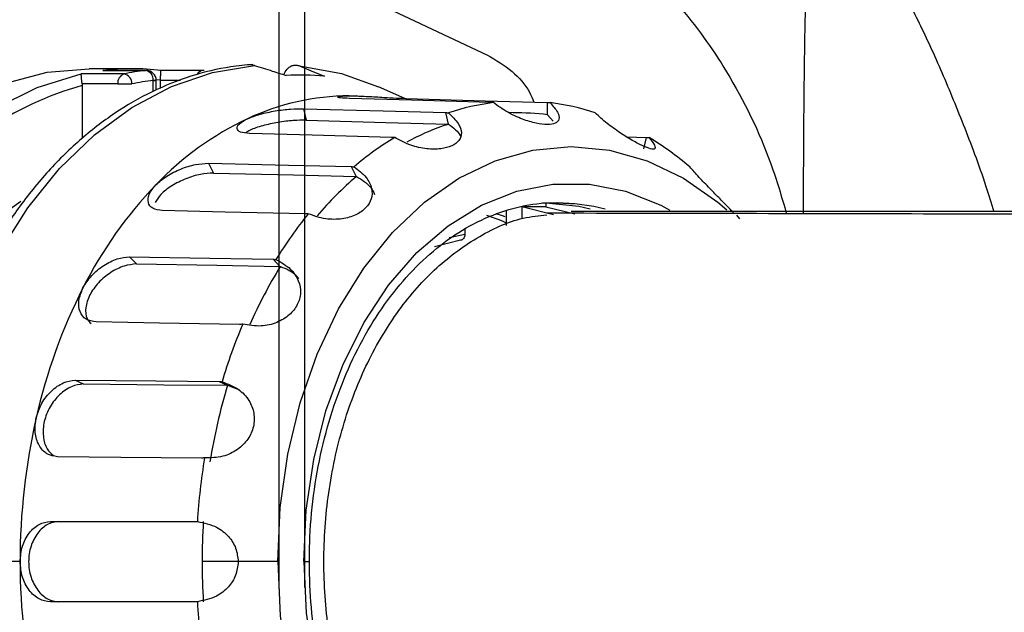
# Model space of a CAD drawing. Header units: millimetres. Extents: x 559 to 1365, y 424 to 1103.
# Tile 12 of 78: x 792 to 804, y 681 to 688. Entities that reach past the tile are written whole.
import ezdxf

# ---------------------------------------------------------------- set-up
doc = ezdxf.new("R2010")
doc.units = ezdxf.units.MM
doc.header["$PDSIZE"] = -1
doc.layers.add('C7线性', color=7, linetype='Continuous')
doc.styles.get("Standard").update_dxf_attribs({"font": 'times.ttf'})
doc.dimstyles.new('副本 (2) (3) ISO-25', dxfattribs={"dimtxt": 5, "dimasz": 2.4, "dimexe": 1, "dimexo": 0, "dimgap": 1.524, "dimtad": 1, "dimtoh": 1, "dimdec": 1, "dimlfac": 4, "dimdsep": 46, "dimtxsty": 'Standard', "dimcen": 2.5, "dimazin": 2, "dimtfac": 1, "dimtdec": 3, "dimtmove": 0, "dimatfit": 3, "dimfxl": 1, "dimtzin": 0, "dimarcsym": 0})

# ---------------------------------------------------------------- blocks, each defined once
blk = doc.blocks.new('*D163')
at = {"layer": 'C7线性', "color": 0, "lineweight": -2}
for p, q in [((696.827, 681.33), (696.827, 705.427)), ((794.732, 680.993), (794.732, 705.427)), ((699.227, 704.427), (792.332, 704.427))]:
    blk.add_line(p, q, dxfattribs=at)
at = {"layer": 'C7线性', "color": 0}
for points in [[(699.227, 704.827), (699.227, 704.027), (696.827, 704.427)], [(792.332, 704.027), (792.332, 704.827), (794.732, 704.427)]]:
    blk.add_solid(points, dxfattribs=at)
at = {"layer": 'Defpoints', "color": 0}
for p in [(794.732, 704.427), (696.827, 681.33), (794.732, 680.993)]:
    blk.add_point(p, dxfattribs=at)
at = {"layer": 'C7线性', "color": 0, "insert": (745.78, 707.991), "char_height": 4, "attachment_point": 5}
blk.add_mtext('375', dxfattribs=at)
blk = doc.blocks.new('*D164')
at = {"color": 0, "lineweight": -2}
for p, q in [((795.054, 681.01), (795.054, 705.104)), ((925.077, 681.33), (925.077, 705.104)), ((797.454, 704.104), (922.677, 704.104))]:
    blk.add_line(p, q, dxfattribs=at)
at = {"color": 0}
for points in [[(797.454, 704.504), (797.454, 703.704), (795.054, 704.104)], [(922.677, 703.704), (922.677, 704.504), (925.077, 704.104)]]:
    blk.add_solid(points, dxfattribs=at)
at = {"layer": 'Defpoints', "color": 0}
for p in [(925.077, 704.104), (925.077, 681.33), (795.054, 681.01)]:
    blk.add_point(p, dxfattribs=at)
at = {"color": 0, "insert": (860.066, 708.162), "char_height": 5, "attachment_point": 5}
blk.add_mtext('a', dxfattribs=at)

msp = doc.modelspace()

# ---------------------------------------------------------------- linework, layer by layer
at = {"color": 7, "linetype": 'Continuous', "lineweight": 25}
for p, q in [((790.7621, 690.7109), (797.3209, 687.6244)), ((792.9039, 687.4549), (792.3736, 687.4549)), ((794.4259, 687.496), (794.3831, 687.5043)), ((792.8026, 687.3894), (792.2723, 687.3894)), ((793.0807, 687.434), (792.5423, 687.434)), ((792.543, 687.4336), (793.0733, 687.4336)), ((793.7878, 687.434), (793.2495, 687.434)), ((792.7271, 687.2658), (792.2841, 687.2658)), ((792.2852, 687.246), (792.2852, 686.5882)), ((792.7271, 687.2658), (792.9039, 687.2658)), ((793.2057, 687.309), (793.1691, 687.309)), ((793.1691, 687.1742), (793.1691, 687.309)), ((793.2057, 687.1888), (793.2057, 687.309)), ((793.2575, 687.2095), (793.2575, 687.309)), ((796.2962, 687.0861), (795.9689, 687.2295)), ((795.6055, 687.1174), (795.6898, 687.1162)), ((795.7066, 687.1157), (795.6898, 687.1162)), ((795.0376, 686.9582), (795.0706, 686.815)), ((798.0659, 687.0341), (798.0659, 686.8835)), ((796.8021, 686.9094), (796.8351, 686.7662)), ((797.7984, 686.9046), (797.5806, 686.911)), ((798.0706, 686.8834), (798.1377, 686.8049)), ((799.0534, 686.6072), (799.295, 686.6004)), ((793.8529, 686.2801), (793.9155, 686.1583)), ((795.6275, 686.2386), (795.6901, 686.1168)), ((798.143, 685.6391), (797.7476, 685.7391)), ((798.0481, 685.7391), (797.7476, 685.7391)), ((797.7476, 685.7391), (797.7476, 685.589)), ((798.0481, 685.7864), (798.0481, 685.7391)), ((798.0481, 685.7391), (798.4093, 685.6507)), ((798.1944, 685.7924), (798.4071, 685.7822)), ((797.5532, 685.6874), (797.5532, 685.5057)), ((800.4176, 685.6359), (800.4548, 685.5903)), ((797.0405, 685.4557), (797.0405, 685.3993)), ((796.9875, 685.3237), (796.6659, 685.24)), ((792.8743, 685.1174), (792.9605, 685.0289)), ((794.657, 685.0873), (794.7431, 684.9987)), ((792.1977, 683.584), (792.299, 683.5374)), ((793.9855, 683.5681), (794.0868, 683.5216)), ((794.0917, 683.5215), (794.242, 683.4638)), ((791.8893, 681.8299), (793.6788, 681.8299)), ((791.5131, 681.3299), (790.7113, 681.3299)), ((794.7163, 681.3299), (794.2245, 681.3299)), ((793.6788, 680.8299), (791.8893, 680.8299))]:
    msp.add_line(p, q, dxfattribs=at)
at = {"color": 8, "linetype": 'Continuous', "lineweight": 25}
for p, q in [((793.0807, 687.434), (793.0733, 687.4336)), ((793.205, 687.3224), (793.2577, 687.3182)), ((793.1691, 687.1742), (793.1691, 687.309)), ((793.1691, 687.309), (793.2057, 687.309)), ((793.5061, 687.309), (793.2575, 687.309)), ((796.3126, 687.0854), (796.3126, 687.0647)), ((799.295, 686.6004), (799.2626, 686.4596)), ((796.8467, 685.3562), (797.0405, 685.3993)), ((794.2245, 681.3299), (793.7744, 681.3299)), ((795.0389, 681.3299), (795.1088, 681.3299))]:
    msp.add_line(p, q, dxfattribs=at)
at = {"color": 7, "linetype": 'Continuous', "lineweight": 25, "flags": 128}
for points in [[(788.2273, 683.0996), (788.324, 683.5019), (788.5387, 684.1763), (788.8092, 684.8093), (789.1318, 685.3915), (789.5016, 685.9145), (789.9133, 686.3707), (790.3609, 686.7533), (790.8378, 687.0569), (791.3371, 687.2769), (791.8515, 687.4102), (792.3736, 687.4549)], [(790.3203, 681.7674), (790.3888, 682.503), (790.5192, 683.2217), (790.7096, 683.9131), (790.9573, 684.5672), (791.2586, 685.1746), (791.6093, 685.7265), (792.0042, 686.2149), (792.4377, 686.6329), (792.9035, 686.9743), (793.395, 687.2342), (793.9049, 687.409), (794.4259, 687.496)], [(794.9859, 687.4906), (795.1599, 687.4176), (795.2961, 687.3605)], [(794.9859, 687.4906), (795.5061, 687.3937), (795.9689, 687.2295)], [(788.757, 683.0969), (788.8956, 683.65), (789.141, 684.3625), (789.4495, 685.0243), (789.8157, 685.6243), (790.2337, 686.1523), (790.6964, 686.5996), (791.196, 686.9586), (791.7243, 687.2233), (792.2723, 687.3894)], [(797.3588, 687.0341), (796.3777, 687.0628), (795.6055, 687.0854)], [(796.3126, 687.0854), (797.2952, 687.0567), (798.0659, 687.0341)], [(795.0376, 686.9582), (796.0265, 686.9309), (796.8021, 686.9094)], [(795.0706, 686.815), (796.0595, 686.7876), (796.8351, 686.7662)], [(796.1296, 686.6004), (795.1423, 686.6277), (794.3651, 686.6492)], [(794.7163, 681.3299), (794.7475, 682.0031), (794.8405, 682.6648), (794.9939, 683.3036), (795.2049, 683.9087), (795.4699, 684.4696), (795.7844, 684.9768), (796.1431, 685.4216), (796.5397, 685.7964), (796.9676, 686.0948), (797.4193, 686.3117), (797.8872, 686.4433), (798.3632, 686.4874), (798.8392, 686.4433), (799.3071, 686.3117), (799.7588, 686.0948), (800.1866, 685.7964), (800.2995, 685.7004)], [(793.8529, 686.2801), (794.8474, 686.2568), (795.6275, 686.2386)], [(793.9155, 686.1583), (794.9101, 686.135), (795.6901, 686.1168)], [(791.5557, 676.8298), (791.3884, 676.9443), (790.9808, 677.2942), (790.6107, 677.7195), (790.2851, 678.2121), (790.0099, 678.7629), (789.7904, 679.3615), (789.6306, 679.9969), (789.5335, 680.6571), (789.501, 681.3299), (789.5335, 682.0027), (789.6306, 682.6629), (789.7904, 683.2983), (790.0099, 683.8969), (790.2851, 684.4477), (790.6107, 684.9403), (790.9808, 685.3656), (791.3884, 685.7156), (791.5227, 685.8086)], [(798.0096, 685.7924), (798.4587, 685.747), (798.5991, 685.7138)], [(795.0555, 685.6508), (794.0624, 685.674), (793.2808, 685.6923)], [(797.3114, 685.6356), (797.4965, 685.5673), (797.5563, 685.5416)], [(797.5416, 685.6135), (797.5101, 685.6253), (797.4322, 685.6523)], [(792.8743, 685.1174), (793.8734, 685.1005), (794.657, 685.0873)], [(792.9605, 685.0289), (793.9596, 685.012), (794.7431, 684.9987)], [(794.2413, 684.2783), (793.2438, 684.2951), (792.4587, 684.3084)], [(792.1977, 683.584), (793.1996, 683.5751), (793.9855, 683.5681)], [(792.299, 683.5374), (793.3009, 683.5286), (794.0868, 683.5216)], [(793.767, 682.6171), (792.7666, 682.6259), (791.9792, 682.6329)], [(794.7163, 681.3299), (794.7475, 680.6567), (794.8405, 679.995), (794.9939, 679.3562), (795.2049, 678.7512), (795.4699, 678.1902), (795.7844, 677.683), (796.1431, 677.2382), (796.5397, 676.8634), (796.9676, 676.565), (797.4193, 676.3481), (797.8872, 676.2165), (798.3632, 676.1724), (798.8392, 676.2165), (799.3071, 676.3481), (799.7588, 676.565), (800.1866, 676.8634), (800.2995, 676.9594)]]:
    msp.add_lwpolyline(points, dxfattribs=at)
at = {"color": 8, "linetype": 'Continuous', "lineweight": 25, "flags": 128}
for points in [[(795.0389, 681.3299), (795.0699, 681.9701), (795.1622, 682.5983), (795.3141, 683.2029), (795.5228, 683.7726), (795.7845, 684.2968), (796.0942, 684.7657), (796.4461, 685.1707), (796.8338, 685.5041), (797.2499, 685.7597), (797.6868, 685.9328), (798.1363, 686.0202), (798.59, 686.0202), (799.0395, 685.9328), (799.4764, 685.7597), (799.5911, 685.6987)], [(798.4071, 685.7822), (798.6434, 685.747), (798.7838, 685.7138)], [(795.0389, 681.3299), (795.0699, 680.6898), (795.1622, 680.0615), (795.3141, 679.4569), (795.5228, 678.8872), (795.7845, 678.363), (796.0942, 677.8941), (796.4461, 677.4891), (796.8338, 677.1557), (797.2499, 676.9001), (797.6868, 676.727), (798.1363, 676.6396), (798.59, 676.6396), (799.0395, 676.727), (799.4764, 676.9001), (799.5911, 676.9611)]]:
    msp.add_lwpolyline(points, dxfattribs=at)
at = {"color": 7, "linetype": 'Continuous', "lineweight": 25}
for centre, radius, start, end in [((792.9039, 684.3862), 3.0687, 83.24565, 96.75435), ((792.8455, 687.2784), 0.1191, 111.11326, 186.07744), ((793.4407, 684.3314), 3.1239, 96.75304, 101.78505), ((792.7788, 687.2666), 0.1251, 359.61557, 79.01816), ((793.0501, 687.3167), 0.1192, 356.32454, 78.77487), ((793.0807, 687.309), 0.125, 0, 90), ((793.7878, 687.309), 0.125, 83.25539, 90), ((794.9868, 684.3491), 3.0272, 84.13504, 93.18069), ((793.5289, 684.2701), 3.0602, 96.75304, 101.78505), ((793.434, 687.309), 0.1766, 177.03862, 180.00078), ((795.6178, 684.0977), 3.0197, 90.23435, 115.01617), ((797.7646, 684.0839), 2.972, 97.08188, 108.16864), ((797.7349, 684.0839), 2.972, 71.83136, 82.91812), ((795.9781, 683.3594), 3.8411, 115.2289, 136.32247), ((797.717, 684.1099), 2.796, 82.73391, 91.57652), ((797.811, 683.7726), 3.147, 107.97424, 118.3167), ((798.1265, 683.3513), 3.7932, 121.06515, 130.48622), ((797.373, 683.3513), 3.7932, 49.51378, 58.93485), ((798.4606, 682.8563), 4.2754, 130.30654, 139.57847), ((797.0345, 682.3404), 5.3089, 136.2426, 153.22862), ((799.1775, 682.3395), 5.2573, 140.94688, 148.52434), ((799.772, 681.9077), 5.8986, 148.39857, 156.33137), ((798.4756, 681.5934), 6.9321, 153.08119, 167.29175), ((800.6084, 681.5963), 6.8736, 157.01812, 163.35482), ((801.1003, 681.4107), 7.3196, 163.2389, 170.88246), ((799.5197, 681.3386), 8.0066, 167.15711, 180.0625), ((801.6445, 681.3404), 7.9426, 170.7327, 176.48691), ((801.6457, 681.3301), 7.8713, 176.35981, 180.00145), ((799.5197, 681.3212), 8.0066, 179.9375, 192.84289), ((801.6457, 681.3297), 7.8713, 179.99855, 183.64019), ((801.6445, 681.3194), 7.9426, 183.51309, 189.2673)]:
    msp.add_arc(centre, radius, start, end, dxfattribs=at)
at = {"color": 8, "linetype": 'Continuous', "lineweight": 25}
for centre, radius, start, end in [((793.7957, 687.3476), 0.0868, 95.20254, 156.89772), ((793.3474, 683.4018), 3.9883, 105.44541, 143.74623)]:
    msp.add_arc(centre, radius, start, end, dxfattribs=at)
at = {"color": 7, "linetype": 'Continuous', "lineweight": 25}
for points, knots in [([(801.3786, 689.9296), (801.3744, 689.932), (801.3659, 689.9367), (801.3537, 689.8914), (801.3421, 689.8163), (801.3308, 689.7063), (801.3197, 689.5593), (801.309, 689.3736), (801.2985, 689.1453), (801.2885, 688.873), (801.2792, 688.5554), (801.271, 688.2019), (801.2588, 687.5328), (801.2492, 686.6768), (801.2478, 685.9481), (801.2472, 685.6527)], [0, 0, 0, 0, 0.0355142, 0.0710521, 0.1056101, 0.1424214, 0.1859533, 0.2331776, 0.2847984, 0.347324, 0.4150637, 0.4884664, 0.5678852, 0.8248685, 1, 1, 1, 1]), ([(802.1036, 689.0519), (802.1982, 688.9044), (802.3873, 688.6095), (802.6705, 688.0686), (802.9536, 687.4605), (803.2363, 686.7675), (803.458, 686.1921), (803.5844, 685.786), (803.6174, 685.6799)], [0, 0, 0, 0, 0.1862504, 0.3722788, 0.5591628, 0.7464771, 0.9337761, 1, 1, 1, 1]), ([(797.3209, 687.6244), (797.427, 687.5617), (797.6291, 687.4422), (797.8227, 687.2271), (797.8824, 687.0814), (797.8997, 687.039)], [0, 0, 0, 0, 0.439364, 0.83693648, 1, 1, 1, 1]), ([(794.4063, 687.5085), (794.3148, 687.4998), (794.0558, 687.4752), (793.6339, 687.3732), (793.1502, 687.1804), (792.6856, 686.912), (792.2456, 686.5727), (791.8359, 686.1659), (791.4617, 685.6968), (791.128, 685.1715), (790.8392, 684.5969), (790.599, 683.9804), (790.4102, 683.3301), (790.2759, 682.6545), (790.2121, 682.1095), (790.1953, 681.793), (790.1909, 681.7092)], [0, 0, 0, 0, 0.0417762, 0.1182373, 0.1948159, 0.2716543, 0.3488153, 0.4262835, 0.5039945, 0.581869, 0.6598368, 0.7378471, 0.8158634, 0.8938738, 0.9718773, 1, 1, 1, 1]), ([(794.4259, 687.496), (794.4997, 687.4728), (794.6307, 687.4316), (794.7616, 687.3899), (794.8188, 687.3717)], [0, 0, 0, 0, 0.5631995, 1, 1, 1, 1]), ([(794.7904, 687.3807), (794.803, 687.4056), (794.8238, 687.4464), (794.8668, 687.4815), (794.9059, 687.4987), (794.9467, 687.5031), (794.9729, 687.4948), (794.9859, 687.4906)], [0, 0, 0, 0, 0.2833265, 0.4655566, 0.6457155, 0.8238476, 1, 1, 1, 1]), ([(792.2841, 687.2658), (792.2834, 687.2726), (792.2819, 687.2869), (792.2788, 687.3156), (792.2754, 687.3485), (792.2728, 687.378), (792.2725, 687.3855), (792.2723, 687.3894)], [0, 0, 0, 0, 0.0952893, 0.1985324, 0.4346604, 0.6978697, 1, 1, 1, 1]), ([(793.2577, 687.3182), (793.2582, 687.3282), (793.2594, 687.349), (793.2612, 687.3835), (793.263, 687.414), (793.2644, 687.4331), (793.2647, 687.4334), (793.2648, 687.4336)], [0, 0, 0, 0, 0.1262025, 0.2632791, 0.5028062, 0.7538265, 1, 1, 1, 1]), ([(792.2841, 687.2658), (792.2845, 687.2621), (792.2851, 687.2555), (792.2852, 687.2489), (792.2852, 687.246)], [0, 0, 0, 0, 0.5554326, 1, 1, 1, 1]), ([(795.6055, 687.0854), (795.5645, 687.0875), (795.4824, 687.0916), (795.4473, 687.1038), (795.4824, 687.1149), (795.5645, 687.1166), (795.6055, 687.1174)], [0, 0, 0, 0, 0.2498595, 0.5002327, 0.7505221, 1, 1, 1, 1]), ([(795.6055, 687.1174), (795.657, 687.1166), (795.7604, 687.1149), (795.9589, 687.1038), (796.1575, 687.0916), (796.2609, 687.0875), (796.3126, 687.0854)], [0, 0, 0, 0, 0.2494543, 0.4997281, 0.7501136, 1, 1, 1, 1]), ([(794.3409, 686.8341), (794.3904, 686.8536), (794.4895, 686.8925), (794.6848, 686.933), (794.882, 686.9571), (794.9858, 686.9579), (795.0376, 686.9582)], [0, 0, 0, 0, 0.24947872, 0.4997507, 0.75015288, 1, 1, 1, 1]), ([(797.3982, 687.0333), (797.3906, 687.0334), (797.377, 687.0336), (797.3643, 687.034), (797.3588, 687.0341)], [0, 0, 0, 0, 0.5599082, 1, 1, 1, 1]), ([(798.1013, 687.0333), (798.1371, 686.992), (798.2041, 686.9145), (798.2215, 686.8266), (798.1754, 686.7741), (798.073, 686.7568), (797.9269, 686.7741), (797.7511, 686.8266), (797.559, 686.9145), (797.4541, 686.992), (797.3982, 687.0333)], [0, 0, 0, 0, 0.1472269, 0.2762123, 0.3914348, 0.4999653, 0.6085992, 0.7237841, 0.8527062, 1, 1, 1, 1]), ([(798.0659, 687.0341), (798.0728, 687.0339), (798.0851, 687.0336), (798.0963, 687.0334), (798.1013, 687.0333)], [0, 0, 0, 0, 0.5600593, 1, 1, 1, 1]), ([(794.3651, 686.6492), (794.3234, 686.6535), (794.2399, 686.662), (794.1982, 686.7094), (794.2252, 686.771), (794.3023, 686.8131), (794.3409, 686.8341)], [0, 0, 0, 0, 0.2497963, 0.5002033, 0.7505038, 1, 1, 1, 1]), ([(796.8379, 686.9078), (796.8831, 686.8641), (796.9681, 686.7822), (797.0089, 686.6604), (796.9797, 686.562), (796.8872, 686.4912), (796.7433, 686.4533), (796.5615, 686.4548), (796.3545, 686.5002), (796.2336, 686.5656), (796.1691, 686.6005)], [0, 0, 0, 0, 0.1472182, 0.2762006, 0.3913477, 0.4999574, 0.6086945, 0.7237966, 0.8527142, 1, 1, 1, 1]), ([(796.8021, 686.9094), (796.8091, 686.9092), (796.8215, 686.9088), (796.8329, 686.9081), (796.8379, 686.9078)], [0, 0, 0, 0, 0.5600593, 1, 1, 1, 1]), ([(799.3303, 686.6005), (799.3575, 686.5656), (799.4086, 686.5002), (799.4111, 686.4548), (799.3589, 686.4533), (799.2588, 686.4912), (799.1225, 686.5619), (798.9636, 686.6604), (798.7951, 686.7822), (798.708, 686.8641), (798.6616, 686.9078)], [0, 0, 0, 0, 0.1472182, 0.2762006, 0.3913477, 0.4999574, 0.6086945, 0.7237966, 0.8527142, 1, 1, 1, 1]), ([(795.0706, 686.815), (795.0188, 686.8146), (794.9153, 686.8139), (794.7164, 686.7901), (794.5268, 686.7493), (794.3824, 686.7015), (794.3351, 686.6687), (794.3184, 686.657)], [0, 0, 0, 0, 0.2196974, 0.4401714, 0.6603925, 0.8797531, 1, 1, 1, 1]), ([(796.8351, 686.7662), (796.836, 686.7662), (796.8376, 686.7661), (796.8392, 686.7661), (796.8399, 686.7661)], [0, 0, 0, 0, 0.560012, 1, 1, 1, 1]), ([(796.8399, 686.7661), (796.9004, 686.7202), (796.9637, 686.6723), (796.9844, 686.6219), (796.9853, 686.6196)], [0, 0, 0, 0, 0.9556954, 1, 1, 1, 1]), ([(796.1691, 686.6005), (796.1615, 686.6003), (796.1479, 686.6), (796.1352, 686.6003), (796.1296, 686.6004)], [0, 0, 0, 0, 0.5599082, 1, 1, 1, 1]), ([(799.295, 686.6004), (799.3018, 686.6003), (799.3141, 686.6), (799.3254, 686.6004), (799.3303, 686.6005)], [0, 0, 0, 0, 0.5600593, 1, 1, 1, 1]), ([(793.2, 686.0121), (793.2431, 686.0499), (793.3294, 686.1256), (793.5103, 686.2137), (793.6984, 686.2718), (793.8014, 686.2773), (793.8529, 686.2801)], [0, 0, 0, 0, 0.24947371, 0.49974728, 0.75014823, 1, 1, 1, 1]), ([(795.6637, 686.2363), (795.7185, 686.1945), (795.8214, 686.1161), (795.892, 685.9724), (795.8889, 685.8377), (795.8175, 685.7204), (795.6878, 685.631), (795.5114, 685.5813), (795.2995, 685.5798), (795.166, 685.6267), (795.0948, 685.6518)], [0, 0, 0, 0, 0.1472182, 0.2762006, 0.3913477, 0.4999574, 0.6086945, 0.7237966, 0.8527142, 1, 1, 1, 1]), ([(795.6275, 686.2386), (795.6345, 686.2384), (795.647, 686.2379), (795.6586, 686.2368), (795.6637, 686.2363)], [0, 0, 0, 0, 0.5600593, 1, 1, 1, 1]), ([(800.3794, 685.6672), (800.3621, 685.6853), (800.3191, 685.7301), (800.2124, 685.8386), (800.0808, 685.9721), (799.9416, 686.1162), (799.8726, 686.1945), (799.8358, 686.2363)], [0, 0, 0, 0, 0.1278834, 0.3175301, 0.518278, 0.7431211, 1, 1, 1, 1]), ([(793.9155, 686.1583), (793.8641, 686.1555), (793.7612, 686.15), (793.5718, 686.0921), (793.3956, 686.004), (793.2556, 685.8969), (793.2131, 685.8253), (793.1936, 685.7923)], [0, 0, 0, 0, 0.205991, 0.41271, 0.619192, 0.824867, 1, 1, 1, 1]), ([(795.6901, 686.1168), (795.691, 686.1167), (795.6926, 686.1167), (795.6943, 686.1166), (795.695, 686.1166)], [0, 0, 0, 0, 0.560012, 1, 1, 1, 1]), ([(795.695, 686.1166), (795.7611, 686.0753), (795.8625, 686.0121), (795.9046, 685.9244), (795.9192, 685.8939)], [0, 0, 0, 0, 0.6532497, 1, 1, 1, 1]), ([(793.2808, 685.6923), (793.238, 685.6984), (793.1522, 685.7106), (793.0964, 685.7884), (793.1046, 685.8945), (793.1682, 685.9729), (793.2, 686.0121)], [0, 0, 0, 0, 0.2497963, 0.5002033, 0.7505037, 1, 1, 1, 1]), ([(795.1088, 681.3299), (795.1103, 681.4327), (795.1147, 681.733), (795.1635, 682.2276), (795.2724, 682.8001), (795.4337, 683.3463), (795.6431, 683.8564), (795.8967, 684.3213), (796.1895, 684.733), (796.5159, 685.0848), (796.8699, 685.371), (797.2455, 685.5879), (797.6371, 685.7301), (798.0228, 685.8013), (798.2764, 685.7858), (798.3954, 685.7786)], [0, 0, 0, 0, 0.04183692, 0.12219072, 0.20255018, 0.28285492, 0.36309584, 0.4432791, 0.52343328, 0.60360828, 0.68391668, 0.76453452, 0.84568303, 0.92754567, 1, 1, 1, 1]), ([(795.0948, 685.6518), (795.0873, 685.6514), (795.0738, 685.6506), (795.0611, 685.6508), (795.0555, 685.6508)], [0, 0, 0, 0, 0.5599082, 1, 1, 1, 1]), ([(798.0619, 677.0218), (797.963, 677.0316), (797.6637, 677.061), (797.1838, 677.2893), (796.6492, 677.6842), (796.1809, 678.2277), (795.7954, 678.8878), (795.5078, 679.6446), (795.3302, 680.4694), (795.2683, 681.3299), (795.3302, 682.1904), (795.5078, 683.0152), (795.7954, 683.772), (796.1809, 684.4321), (796.6492, 684.9756), (797.1838, 685.3705), (797.6637, 685.5988), (797.963, 685.6282), (798.0619, 685.638)], [0, 0, 0, 0, 0.0328589, 0.0993775, 0.1658989, 0.2324182, 0.2989143, 0.3656228, 0.4327284, 0.5, 0.5672716, 0.6343772, 0.7010857, 0.7675818, 0.8341011, 0.9006225, 0.9671411, 1, 1, 1, 1]), ([(925.8336, 685.6111), (925.774, 685.6137), (925.657, 685.6186), (925.2256, 685.6252), (924.6402, 685.631), (923.9042, 685.636), (922.9771, 685.6408), (921.8469, 685.6451), (920.5044, 685.649), (919.0772, 685.6521), (917.5958, 685.6545), (916.0924, 685.6564), (914.5939, 685.6578), (913.127, 685.6587), (911.7021, 685.6591), (910.2888, 685.6591), (908.8463, 685.658), (907.3264, 685.656), (905.6398, 685.6526), (903.7719, 685.6474), (901.7026, 685.6398), (899.5111, 685.6296), (897.1889, 685.6159), (894.7538, 685.5986), (892.2722, 685.5769), (889.8214, 685.5583), (887.4813, 685.5433), (885.276, 685.5333), (883.2203, 685.5287), (881.3259, 685.5299), (879.5986, 685.5361), (877.9593, 685.5503), (876.0704, 685.5637), (873.7788, 685.5751), (871.0064, 685.5845), (867.953, 685.591), (864.6172, 685.595), (860.7232, 685.5964), (856.3831, 685.596), (851.7319, 685.5961), (847.1822, 685.5961), (843.372, 685.5961), (840.2714, 685.5961), (837.8519, 685.5961), (835.4274, 685.5959), (832.8989, 685.5965), (830.166, 685.5987), (827.192, 685.6021), (824.2515, 685.6064), (821.3865, 685.6111), (818.6303, 685.6162), (815.7838, 685.6217), (812.8618, 685.6277), (810.1174, 685.6335), (807.5577, 685.6391), (805.2013, 685.6442), (802.8322, 685.6494), (800.4878, 685.6544), (798.8807, 685.6575), (798.0605, 685.6591)], [0, 0, 0, 0, 0.0225688, 0.0443297, 0.0652289, 0.0853598, 0.1046017, 0.1275692, 0.149222, 0.1695941, 0.1887234, 0.2065324, 0.2231157, 0.2384006, 0.2524041, 0.2654571, 0.2786612, 0.2921025, 0.3058622, 0.3219871, 0.3384555, 0.3553883, 0.3726616, 0.3904074, 0.4081733, 0.4248853, 0.4403271, 0.4545769, 0.4675853, 0.479337, 0.4898832, 0.4992897, 0.5089648, 0.5238127, 0.5401609, 0.55798, 0.5773192, 0.5981442, 0.6251841, 0.6517545, 0.6776741, 0.7030667, 0.7172965, 0.7313813, 0.7452278, 0.7598434, 0.7761487, 0.7941612, 0.8138734, 0.8305251, 0.8482138, 0.8669473, 0.8867072, 0.907536, 0.9245817, 0.9423269, 0.9606194, 0.979902, 1, 1, 1, 1]), ([(925.0783, 685.6799), (925.0784, 685.6799), (925.0803, 685.6799), (924.9982, 685.6799), (924.5927, 685.6799), (923.9372, 685.6799), (923.0213, 685.6799), (921.8483, 685.6799), (920.3601, 685.6799), (918.5197, 685.6799), (916.2912, 685.6799), (913.7646, 685.6799), (910.9477, 685.6799), (907.8602, 685.6799), (904.511, 685.6799), (900.9226, 685.6799), (897.107, 685.6799), (893.0803, 685.6799), (888.8639, 685.6799), (884.4804, 685.6799), (879.9501, 685.6799), (875.2906, 685.6799), (870.5229, 685.6799), (865.6725, 685.6799), (860.7656, 685.6799), (855.8174, 685.6799), (850.8567, 685.6799), (845.9051, 685.6799), (840.9917, 685.6799), (836.1314, 685.6799), (831.3498, 685.6799), (826.6728, 685.6799), (822.1222, 685.6799), (817.9597, 685.6799), (814.1768, 685.6799), (810.7584, 685.6799), (807.4812, 685.6799), (804.3331, 685.6799), (801.3491, 685.6799), (799.3667, 685.6799), (798.3648, 685.6799)], [0, 0, 0, 0, 0.00130562, 0.02777937, 0.05261488, 0.07743071, 0.10231017, 0.12716219, 0.15196971, 0.18020615, 0.20846607, 0.23671023, 0.26490739, 0.29321892, 0.32144632, 0.34965005, 0.37787232, 0.40612763, 0.4343825, 0.46260403, 0.49080829, 0.51903385, 0.54729072, 0.57554368, 0.60376119, 0.63196, 0.66028911, 0.68849166, 0.71670397, 0.74495218, 0.77321119, 0.80144337, 0.82964862, 0.85786441, 0.88142964, 0.90495519, 0.92844852, 0.9519946, 0.97573915, 1, 1, 1, 1]), ([(797.0405, 685.3993), (797.0397, 685.3894), (797.0381, 685.3696), (797.0259, 685.3444), (797.0112, 685.3306), (796.9979, 685.3245), (796.991, 685.324), (796.9875, 685.3237)], [0, 0, 0, 0, 0.2509266, 0.5012356, 0.7507249, 0.8745392, 1, 1, 1, 1]), ([(792.2947, 684.7317), (792.3276, 684.7842), (792.3937, 684.8892), (792.5505, 685.0164), (792.7224, 685.1027), (792.8237, 685.1125), (792.8743, 685.1174)], [0, 0, 0, 0, 0.2494787, 0.4997507, 0.7501529, 1, 1, 1, 1]), ([(792.9605, 685.0289), (792.9099, 685.024), (792.8087, 685.0143), (792.6357, 684.928), (792.4824, 684.8009), (792.3701, 684.644), (792.3204, 684.4844), (792.3285, 684.3542), (792.3758, 684.3068), (792.3945, 684.2882)], [0, 0, 0, 0, 0.1502622, 0.3010556, 0.451676, 0.6017078, 0.7517397, 0.9023603, 1, 1, 1, 1]), ([(794.6937, 685.0845), (794.7572, 685.0487), (794.8764, 684.9816), (794.9801, 684.8299), (795.0098, 684.6721), (794.9685, 684.5198), (794.8637, 684.3877), (794.7036, 684.2917), (794.4972, 684.2434), (794.3558, 684.2673), (794.2804, 684.28)], [0, 0, 0, 0, 0.1472182, 0.2762006, 0.3913477, 0.4999574, 0.6086945, 0.7237966, 0.8527142, 1, 1, 1, 1]), ([(794.657, 685.0873), (794.664, 685.087), (794.6766, 685.0866), (794.6885, 685.0851), (794.6937, 685.0845)], [0, 0, 0, 0, 0.5600593, 1, 1, 1, 1]), ([(794.7431, 684.9987), (794.744, 684.9987), (794.7457, 684.9987), (794.7473, 684.9986), (794.748, 684.9986)], [0, 0, 0, 0, 0.56001198, 1, 1, 1, 1]), ([(794.748, 684.9986), (794.8245, 684.9678), (794.9162, 684.9308), (794.9675, 684.8602), (794.9761, 684.8484)], [0, 0, 0, 0, 0.8334583, 1, 1, 1, 1]), ([(792.4587, 684.3084), (792.4143, 684.3157), (792.3255, 684.3303), (792.2498, 684.431), (792.2304, 684.5712), (792.2732, 684.6783), (792.2947, 684.7317)], [0, 0, 0, 0, 0.2497963, 0.5002033, 0.7505038, 1, 1, 1, 1]), ([(794.2804, 684.28), (794.273, 684.2794), (794.2597, 684.2782), (794.247, 684.2782), (794.2413, 684.2783)], [0, 0, 0, 0, 0.5599082, 1, 1, 1, 1]), ([(791.7134, 683.1183), (791.7336, 683.1804), (791.774, 683.3045), (791.8993, 683.4582), (792.0496, 683.5644), (792.1484, 683.5775), (792.1977, 683.584)], [0, 0, 0, 0, 0.2496576, 0.4998123, 0.7501251, 1, 1, 1, 1]), ([(792.299, 683.5374), (792.2497, 683.5309), (792.151, 683.5179), (791.9996, 683.4117), (791.8777, 683.258), (791.8039, 683.072), (791.7925, 682.8857), (791.8351, 682.7303), (791.8991, 682.6732), (791.9272, 682.6481)], [0, 0, 0, 0, 0.14728689, 0.29509383, 0.4427311, 0.5897929, 0.73685386, 0.88449179, 1, 1, 1, 1]), ([(794.0229, 683.5652), (794.0933, 683.5389), (794.2256, 683.4895), (794.3624, 683.3449), (794.4283, 683.1794), (794.4234, 683.0069), (794.3515, 682.845), (794.217, 682.7121), (794.0262, 682.6218), (793.8823, 682.6203), (793.8056, 682.6195)], [0, 0, 0, 0, 0.1472182, 0.2762006, 0.3913477, 0.4999574, 0.6086945, 0.7237966, 0.8527142, 1, 1, 1, 1]), ([(793.9855, 683.5681), (793.9926, 683.5679), (794.0053, 683.5676), (794.0175, 683.5659), (794.0229, 683.5652)], [0, 0, 0, 0, 0.5600593, 1, 1, 1, 1]), ([(794.0868, 683.5216), (794.0877, 683.5216), (794.0893, 683.5216), (794.091, 683.5215), (794.0917, 683.5215)], [0, 0, 0, 0, 0.560012, 1, 1, 1, 1]), ([(791.9792, 682.6329), (791.9331, 682.6407), (791.841, 682.6563), (791.7412, 682.77), (791.6881, 682.9306), (791.705, 683.0558), (791.7134, 683.1183)], [0, 0, 0, 0, 0.2497971, 0.5002031, 0.7505022, 1, 1, 1, 1]), ([(793.8056, 682.6195), (793.7983, 682.6187), (793.7854, 682.6172), (793.7726, 682.6171), (793.767, 682.6171)], [0, 0, 0, 0, 0.5599082, 1, 1, 1, 1]), ([(791.5131, 681.3299), (791.519, 681.3953), (791.5308, 681.5264), (791.6204, 681.6917), (791.7459, 681.8073), (791.8415, 681.8224), (791.8893, 681.8299)], [0, 0, 0, 0, 0.2494787, 0.4997507, 0.7501529, 1, 1, 1, 1]), ([(791.9958, 681.8299), (791.9481, 681.8224), (791.8525, 681.8073), (791.7259, 681.6917), (791.6397, 681.5264), (791.6089, 681.3299), (791.6397, 681.1334), (791.7259, 680.9681), (791.8525, 680.8525), (791.9481, 680.8374), (791.9958, 680.8299)], [0, 0, 0, 0, 0.1248631, 0.2501676, 0.3753284, 0.5, 0.6246717, 0.7498326, 0.8751371, 1, 1, 1, 1]), ([(793.6788, 681.8299), (793.686, 681.8298), (793.6987, 681.8295), (793.7113, 681.8278), (793.7168, 681.8271)], [0, 0, 0, 0, 0.56005932, 1, 1, 1, 1]), ([(793.7168, 681.8271), (793.7996, 681.8106), (793.9442, 681.7819), (794.1057, 681.6531), (794.2052, 681.5021), (794.218, 681.3873), (794.2245, 681.3299)], [0, 0, 0, 0, 0.3241305, 0.5660625, 0.7828079, 1, 1, 1, 1]), ([(791.8893, 680.8299), (791.8415, 680.8374), (791.7459, 680.8525), (791.6204, 680.9681), (791.5308, 681.1334), (791.519, 681.2645), (791.5131, 681.3299)], [0, 0, 0, 0, 0.2497963, 0.5002033, 0.7505038, 1, 1, 1, 1]), ([(794.2245, 681.3299), (794.218, 681.2722), (794.205, 681.1569), (794.1047, 681.0057), (793.9432, 680.8776), (793.7992, 680.849), (793.7168, 680.8327)], [0, 0, 0, 0, 0.21837, 0.4361102, 0.6776367, 1, 1, 1, 1]), ([(798.2955, 676.8744), (798.178, 676.8726), (797.9243, 676.8687), (797.5375, 676.9584), (797.1429, 677.1225), (796.7666, 677.3631), (796.4156, 677.6728), (796.096, 678.0466), (795.8133, 678.4779), (795.5723, 678.9593), (795.3774, 679.4827), (795.232, 680.0388), (795.1412, 680.6078), (795.1109, 681.0421), (795.1092, 681.2796), (795.1088, 681.3299)], [0, 0, 0, 0, 0.0729182, 0.1575365, 0.2417977, 0.325397, 0.4083508, 0.4908408, 0.5730619, 0.6551582, 0.737214, 0.8192626, 0.9013245, 0.9791063, 1, 1, 1, 1]), ([(790.1944, 680.9114), (790.1985, 680.8284), (790.2141, 680.5127), (790.2821, 679.9694), (790.4187, 679.2945), (790.6107, 678.6453), (790.8539, 678.03), (791.1461, 677.4564), (791.4837, 676.9322), (791.8625, 676.4642), (792.2779, 676.0588), (792.7244, 675.7217), (793.1959, 675.4573), (793.6858, 675.2701), (794.0728, 675.1843), (794.2936, 675.1615), (794.346, 675.1561)], [0, 0, 0, 0, 0.0281947, 0.1072604, 0.1863798, 0.2655315, 0.344721, 0.4239469, 0.503195, 0.582425, 0.6615782, 0.7405722, 0.8193109, 0.8977111, 0.9757422, 1, 1, 1, 1]), ([(793.7168, 680.8327), (793.7098, 680.8318), (793.6972, 680.8302), (793.6844, 680.83), (793.6788, 680.8299)], [0, 0, 0, 0, 0.5599082, 1, 1, 1, 1])]:
    msp.add_open_spline(points, degree=3, knots=knots, dxfattribs=at)
at = {"color": 8, "linetype": 'Continuous', "lineweight": 25}
msp.add_open_spline([(798.0334, 689.2896), (798.3418, 689.18), (798.9671, 688.9578), (799.7219, 688.2648), (800.3594, 687.3663), (800.798, 686.4755), (800.9788, 685.8614), (801.0402, 685.6532)], degree=3, knots=[0, 0, 0, 0, 0.1975652, 0.4006586, 0.6103641, 0.8679043, 1, 1, 1, 1], dxfattribs=at)

# ---------------------------------------------------------------- dimensions: what is measured, and where the dimension line sits
dim = msp.add_linear_dim(base=(925.0773, 704.104), p1=(795.0544, 681.0098), p2=(925.0773, 681.3299), text='a', dimstyle='副本 (2) (3) ISO-25', override={"dimtxsty": 'Standard'})
dim.commit()
dim.dimension.update_dxf_attribs({"geometry": '*D164', "text_midpoint": (860.0658, 708.1623)})
at = {"layer": 'C7线性', "color": 7}
dim = msp.add_linear_dim(base=(794.7319, 704.427), p1=(696.8273, 681.3299), p2=(794.7319, 680.9933), text='375', dimstyle='副本 (2) (3) ISO-25', override={"dimtxt": 4}, dxfattribs=at)
dim.commit()
dim.dimension.update_dxf_attribs({"geometry": '*D163', "text_midpoint": (745.7796, 707.9913)})

# ---------------------------------------------------------------- leaders
for points in [[(773.2445, 682.6129), (798.0817, 719.6701), (826.8015, 719.6925)], [(777.7722, 682.6144), (796.7864, 708.3211), (828.2559, 708.3211)]]:
    msp.add_leader(points, dimstyle='副本 (2) (3) ISO-25', override={"dimgap": 1.524, "dimtad": 0})

doc.saveas('drawing.dxf')
